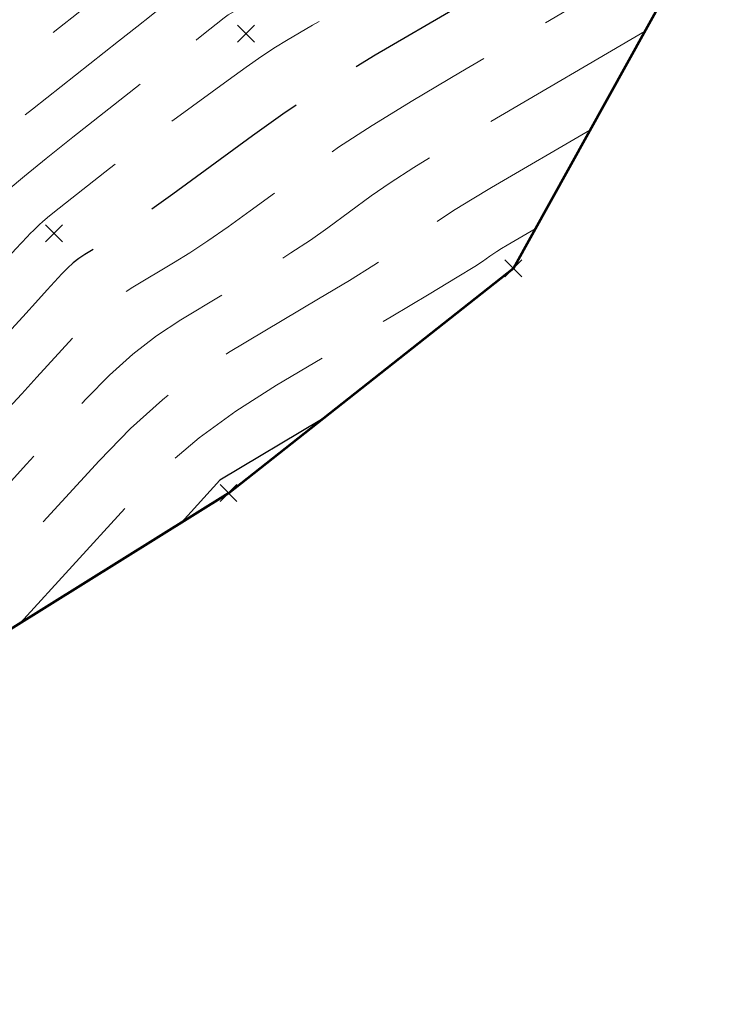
# Model space of a CAD drawing. Extents: x 1926935 to 1928139, y 199322 to 200300.
# Tile 50 of 256: x 1927356 to 1927411, y 199383 to 199460. Entities that reach past the tile are written whole.
import ezdxf

# ---------------------------------------------------------------- set-up
doc = ezdxf.new("R2010")
doc.units = 0
doc.header["$MEASUREMENT"] = 0
doc.linetypes.add('DGN Style 3', pattern=[19.643069, 14.030764, -5.612305])
for name, color, linetype, lineweight in [('DT_X_Contour_Major', 132, 'DGN Style 3', 30), ('DT_X_Contour_Minor', 136, 'DGN Style 3', 0), ('DT_X_Terrain_Ground_Line', 92, 'DGN Style 3', 13), ('SV_X_Random_Point (Construction)', 7, 'Continuous', 0)]:
    doc.layers.add(name, color=color, linetype=linetype, lineweight=lineweight)
doc.layers.add('SV_X_Terrain_Boundary', color=7, linetype='Continuous', lineweight=53, plot=False)

# ---------------------------------------------------------------- blocks, each defined once
blk = doc.blocks.new('X_8')
at = {"layer": 'SV_X_Random_Point (Construction)', "color": 7, "linetype": 'Continuous', "lineweight": 0, "transparency": 33554559}
for p, q in [((-0.0333, -0.0334), (0.0333, 0.0334)), ((-0.0333, 0.0334), (0.0333, -0.0334))]:
    blk.add_line(p, q, dxfattribs=at)
blk = doc.blocks.new('X_9')
at = {"layer": 'SV_X_Random_Point (Construction)', "color": 7, "linetype": 'Continuous', "lineweight": 0, "transparency": 33554559}
for p, q in [((-0.0333, -0.0334), (0.0333, 0.0334)), ((-0.0333, 0.0334), (0.0333, -0.0334))]:
    blk.add_line(p, q, dxfattribs=at)
blk = doc.blocks.new('X_10')
at = {"layer": 'SV_X_Random_Point (Construction)', "color": 7, "linetype": 'Continuous', "lineweight": 0, "transparency": 33554559}
for p, q in [((-0.0333, -0.0334), (0.0333, 0.0334)), ((-0.0333, 0.0334), (0.0333, -0.0334))]:
    blk.add_line(p, q, dxfattribs=at)
blk = doc.blocks.new('X_11')
at = {"layer": 'SV_X_Random_Point (Construction)', "color": 7, "linetype": 'Continuous', "lineweight": 0, "transparency": 33554559}
for p, q in [((-0.0333, -0.0334), (0.0333, 0.0334)), ((-0.0333, 0.0334), (0.0333, -0.0334))]:
    blk.add_line(p, q, dxfattribs=at)
blk = doc.blocks.new('*U2117', base_point=(1927600.126, 199832.709, 682.609))
at = {"layer": 'DT_X_Contour_Major', "flags": 128}
for points, elevation in [([(1927412.813, 199471.325), (1927409.157, 199470.624), (1927408.249, 199470.382), (1927407.09, 199469.957), (1927405.681, 199469.348), (1927404.022, 199468.555), (1927399.264, 199466.196), (1927397.394, 199465.242), (1927395.351, 199464.148), (1927393.136, 199462.914), (1927390.748, 199461.541), (1927384.151, 199457.692), (1927381.691, 199456.213), (1927379.259, 199454.664), (1927376.856, 199453.045), (1927374.481, 199451.355), (1927368.184, 199446.756), (1927366.059, 199445.212), (1927364.406, 199444.029), (1927363.226, 199443.206), (1927362.517, 199442.744), (1927361.258, 199441.993), (1927360.791, 199441.687), (1927360.332, 199441.333), (1927359.884, 199440.93), (1927359.444, 199440.479), (1927358.285, 199439.212), (1927357.586, 199438.444), (1927356.357, 199437.093), (1927354.599, 199435.157), (1927352.31, 199432.636), (1927345.503, 199425.136), (1927343.101, 199422.482), (1927341.001, 199420.143), (1927339.203, 199418.121), (1927337.707, 199416.414), (1927334.119, 199412.285), (1927332.616, 199410.525), (1927330.795, 199408.341), (1927328.658, 199405.733), (1927326.204, 199402.701), (1927314.011, 199387.563)], 740), ([(1927379.925, 199428.988), (1927371.907, 199424.206), (1927368.867, 199420.882)], 745)]:
    blk.add_lwpolyline(points, dxfattribs=dict(at, elevation=elevation))
at = {"layer": 'DT_X_Contour_Minor', "flags": 128}
for points, elevation in [([(1927425.355, 199486.701), (1927424.811, 199486.531), (1927424.583, 199486.474), (1927424.13, 199486.377), (1927423.453, 199486.239), (1927422.552, 199486.06), (1927419.851, 199485.53), (1927418.59, 199485.284), (1927414.584, 199484.511), (1927403.859, 199482.454), (1927401.192, 199481.929), (1927399.179, 199481.499), (1927397.818, 199481.165), (1927397.11, 199480.928), (1927396.092, 199480.423), (1927395.249, 199480.014), (1927393.483, 199479.164), (1927390.795, 199477.873), (1927387.185, 199476.142), (1927376.327, 199470.939), (1927372.626, 199469.119), (1927369.664, 199467.563), (1927367.442, 199466.27), (1927365.96, 199465.241), (1927362.994, 199462.847), (1927361.838, 199461.917), (1927360.594, 199460.924), (1927359.262, 199459.867), (1927357.842, 199458.747), (1927353.937, 199455.674), (1927352.453, 199454.466), (1927350.928, 199453.145), (1927349.363, 199451.712), (1927347.757, 199450.167), (1927343.422, 199445.897), (1927341.812, 199444.292), (1927340.235, 199442.68), (1927338.691, 199441.061), (1927337.179, 199439.436), (1927333.191, 199435.092), (1927331.732, 199433.456), (1927330.346, 199431.806), (1927329.034, 199430.141), (1927327.794, 199428.462), (1927324.587, 199423.967), (1927323.147, 199422.006), (1927321.233, 199419.494), (1927318.845, 199416.432), (1927315.984, 199412.82), (1927301.525, 199394.677)], 736), ([(1927422.011, 199482.723), (1927406.815, 199479.81), (1927403.715, 199479.139), (1927400.928, 199478.376), (1927398.454, 199477.521), (1927396.292, 199476.573), (1927390.945, 199473.922), (1927388.882, 199472.904), (1927386.701, 199471.839), (1927384.404, 199470.726), (1927381.991, 199469.565), (1927375.398, 199466.405), (1927373.151, 199465.3), (1927371.352, 199464.355), (1927370.003, 199463.57), (1927369.103, 199462.945), (1927367.303, 199461.492), (1927366.475, 199460.829), (1927365.344, 199459.93), (1927363.908, 199458.795), (1927357.121, 199453.452), (1927355.323, 199452.008), (1927353.712, 199450.656), (1927352.29, 199449.395), (1927351.055, 199448.226), (1927348.012, 199445.229), (1927346.767, 199443.977), (1927345.314, 199442.468), (1927343.651, 199440.702), (1927341.781, 199438.68), (1927336.515, 199432.944), (1927334.721, 199430.969), (1927333.289, 199429.347), (1927332.218, 199428.078), (1927331.509, 199427.162), (1927330.102, 199425.189), (1927329.175, 199423.959), (1927327.453, 199421.749), (1927324.934, 199418.559), (1927321.618, 199414.389), (1927304.286, 199392.643)], 737), ([(1927418.945, 199478.924), (1927407.596, 199476.748), (1927405.014, 199476.115), (1927402.134, 199475.149), (1927398.954, 199473.85), (1927395.475, 199472.218), (1927385.799, 199467.421), (1927382.515, 199465.795), (1927379.92, 199464.514), (1927378.014, 199463.578), (1927376.796, 199462.987), (1927374.469, 199461.871), (1927373.676, 199461.481), (1927373.041, 199461.148), (1927372.564, 199460.871), (1927372.247, 199460.65), (1927371.611, 199460.137), (1927371.112, 199459.74), (1927370.093, 199458.935), (1927368.553, 199457.722), (1927366.493, 199456.1), (1927360.305, 199451.23), (1927358.193, 199449.551), (1927356.497, 199448.167), (1927355.216, 199447.079), (1927354.352, 199446.285), (1927352.603, 199444.562), (1927351.776, 199443.721), (1927350.607, 199442.491), (1927349.096, 199440.871), (1927347.244, 199438.861), (1927340.024, 199430.997), (1927338.602, 199429.446), (1927337.581, 199428.33), (1927336.961, 199427.65), (1927335.458, 199425.994), (1927335.146, 199425.648), (1927334.906, 199425.38), (1927334.738, 199425.189), (1927334.386, 199424.783), (1927334.129, 199424.475), (1927333.621, 199423.852), (1927332.864, 199422.916), (1927328.835, 199417.915), (1927327.477, 199416.225), (1927325.671, 199413.968), (1927323.416, 199411.144), (1927307.048, 199390.608)], 738), ([(1927415.879, 199475.124), (1927408.376, 199473.686), (1927406.512, 199473.189), (1927404.134, 199472.316), (1927401.243, 199471.066), (1927397.838, 199469.439), (1927388.074, 199464.599), (1927384.774, 199462.954), (1927382.196, 199461.651), (1927380.34, 199460.688), (1927379.206, 199460.067), (1927377.145, 199458.865), (1927376.278, 199458.331), (1927375.223, 199457.631), (1927373.981, 199456.766), (1927372.55, 199455.736), (1927368.484, 199452.766), (1927367.011, 199451.682), (1927365.639, 199450.656), (1927364.369, 199449.689), (1927363.202, 199448.781), (1927360.225, 199446.438), (1927359.226, 199445.648), (1927358.465, 199445.036), (1927357.939, 199444.601), (1927357.65, 199444.344), (1927357.193, 199443.895), (1927356.978, 199443.675), (1927356.673, 199443.354), (1927356.279, 199442.932), (1927355.796, 199442.408), (1927354.388, 199440.875), (1927353.633, 199440.049), (1927352.424, 199438.721), (1927350.761, 199436.891), (1927348.643, 199434.558), (1927342.39, 199427.669), (1927340.246, 199425.302), (1927338.503, 199423.369), (1927337.162, 199421.869), (1927336.222, 199420.802), (1927334.253, 199418.534), (1927333.185, 199417.267), (1927331.458, 199415.165), (1927329.073, 199412.229), (1927326.029, 199408.458), (1927310.287, 199388.914)], 739), ([(1927409.685, 199467.329), (1927390.87, 199456.351), (1927387.114, 199454.127), (1927383.91, 199452.157), (1927381.258, 199450.442), (1927379.158, 199448.982), (1927374.293, 199445.429), (1927372.547, 199444.173), (1927370.956, 199443.071), (1927369.521, 199442.124), (1927368.241, 199441.33), (1927365.036, 199439.419), (1927363.846, 199438.64), (1927362.68, 199437.739), (1927361.538, 199436.714), (1927360.42, 199435.566), (1927357.47, 199432.34), (1927356.274, 199431.031), (1927354.899, 199429.521), (1927353.344, 199427.811), (1927351.609, 199425.901), (1927346.743, 199420.54), (1927344.903, 199418.501), (1927343.03, 199416.402), (1927341.126, 199414.244), (1927339.191, 199412.027), (1927333.986, 199406.036), (1927332.047, 199403.783), (1927330.133, 199401.517), (1927328.243, 199399.237), (1927326.378, 199396.944), (1927317.735, 199386.213)], 741), ([(1927405.378, 199459.555), (1927392.101, 199451.809), (1927389.45, 199450.239), (1927387.189, 199448.849), (1927385.318, 199447.638), (1927383.835, 199446.608), (1927380.402, 199444.101), (1927379.035, 199443.134), (1927377.506, 199442.114), (1927375.816, 199441.042), (1927373.965, 199439.916), (1927368.814, 199436.844), (1927366.902, 199435.593), (1927365.028, 199434.144), (1927363.193, 199432.497), (1927361.396, 199430.652), (1927356.655, 199425.469), (1927354.963, 199423.617), (1927353.44, 199421.949), (1927352.089, 199420.465), (1927350.907, 199419.165), (1927347.984, 199415.944), (1927346.705, 199414.52), (1927345.06, 199412.66), (1927343.05, 199410.367), (1927340.675, 199407.64), (1927333.853, 199399.787), (1927331.478, 199397.041), (1927329.47, 199394.693), (1927327.828, 199392.741), (1927326.553, 199391.187), (1927321.458, 199384.862)], 742), ([(1927401.071, 199451.782), (1927393.331, 199447.266), (1927391.786, 199446.351), (1927390.468, 199445.54), (1927389.377, 199444.835), (1927388.513, 199444.234), (1927386.512, 199442.773), (1927385.522, 199442.095), (1927384.055, 199441.157), (1927382.111, 199439.959), (1927379.688, 199438.502), (1927372.592, 199434.27), (1927369.958, 199432.546), (1927367.376, 199430.55), (1927364.847, 199428.281), (1927362.371, 199425.739), (1927351.982, 199414.377), (1927350.206, 199412.43), (1927349.224, 199411.349), (1927348.507, 199410.538), (1927347.09, 199408.919), (1927344.974, 199406.49), (1927342.159, 199403.252), (1927333.72, 199393.538), (1927330.909, 199390.3), (1927328.807, 199387.869), (1927327.413, 199386.246), (1927326.728, 199385.431), (1927325.182, 199383.512)], 743), ([(1927396.764, 199444.009), (1927394.562, 199442.723), (1927394.122, 199442.463), (1927393.747, 199442.232), (1927393.436, 199442.031), (1927393.19, 199441.861), (1927392.621, 199441.445), (1927392.01, 199441.055), (1927390.605, 199440.199), (1927388.406, 199438.877), (1927385.412, 199437.088), (1927376.37, 199431.695), (1927373.151, 199429.65), (1927370.276, 199427.559), (1927367.744, 199425.423), (1927365.556, 199423.241), (1927356.145, 199412.95)], 744)]:
    blk.add_lwpolyline(points, dxfattribs=dict(at, elevation=elevation))

msp = doc.modelspace()

# ---------------------------------------------------------------- linework, layer by layer
at = {"layer": 'SV_X_Terrain_Boundary'}
msp.add_polyline3d([(1927324.022, 199615.973, 684.457), (1927312.098, 199594.192, 690.584), (1927289.96, 199574.602, 691.942), (1927266.289, 199556.874, 693.242), (1927248.341, 199537.309, 697.957), (1927239.376, 199517.371, 701.221), (1927233.133, 199497.395, 704.582), (1927230.176, 199474.397, 707.379), (1927221.255, 199442.45, 710.991), (1927224.184, 199425.737, 719.117), (1927233.228, 199418.648, 720.465), (1927245.694, 199410.15, 720.166), (1927254.944, 199403.56, 719.392), (1927256.622, 199402.398, 719.214), (1927262.65, 199398.228, 718.574), (1927287.625, 199404.918, 730.966), (1927308.438, 199389.584, 738.504), (1927326.804, 199382.923, 743.435), (1927349.851, 199409.026, 743.505), (1927372.585, 199423.2, 745.292), (1927395.051, 199440.916, 744.398), (1927409.899, 199467.714, 740.95), (1927424.831, 199486.217, 736.08)], dxfattribs=at)

# ---------------------------------------------------------------- block references
at = {"layer": 'DT_X_Terrain_Ground_Line'}
msp.add_blockref('*U2117', (1927600.126, 199832.709, 682.609), dxfattribs=at)
at = {"layer": 'SV_X_Random_Point (Construction)', "color": 7, "linetype": 'Continuous', "lineweight": 0, "transparency": 33554559, "xscale": 20, "yscale": 20, "zscale": 20}
for name, p in [('X_11', (1927373.962, 199459.397, 738.546)), ('X_8', (1927358.813, 199443.659, 739.353)), ('X_10', (1927395.051, 199440.916, 744.398)), ('X_9', (1927372.585, 199423.2, 745.292))]:
    msp.add_blockref(name, p, dxfattribs=at)

doc.saveas('drawing.dxf')
